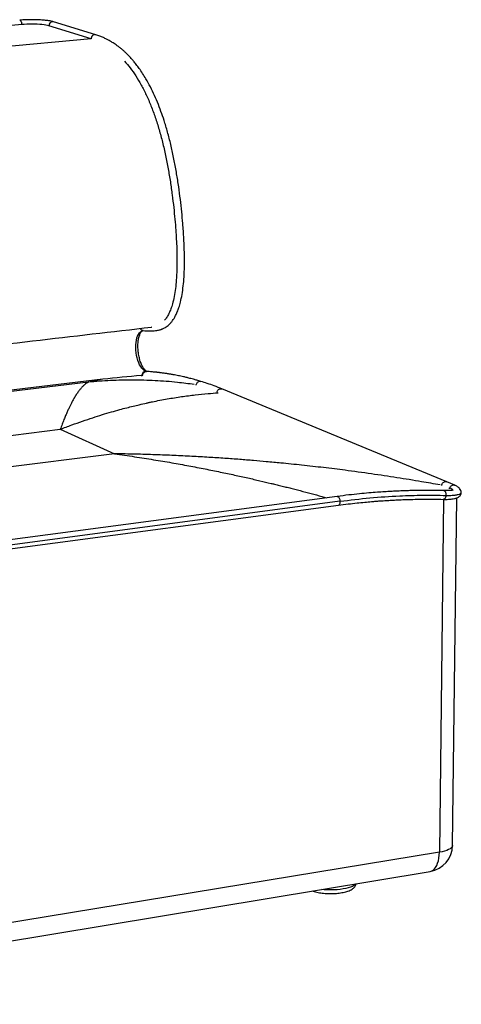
# Model space of a CAD drawing. Header units: millimetres. Extents: x -29 to 950, y -114 to 687.
# Tile 2 of 2: x 591 to 950, y -113 to 687. Entities that reach past the tile are written whole.
import ezdxf

# ---------------------------------------------------------------- set-up
doc = ezdxf.new("R2010")
doc.units = ezdxf.units.MM

msp = doc.modelspace()

# ---------------------------------------------------------------- linework, layer by layer
at = {"color": 7, "linetype": 'Continuous', "lineweight": 25}
for p, q in [((592.9, 683.15), (-10.12, 628.86)), ((649.27, 671.59), (615.04, 682.18)), ((653.06, 674.91), (618.78, 685.45)), ((649.27, 671.59), (452.14, 653.51)), ((691.57, 434.44), (691.75, 434.45)), ((658.88, 394.86), (83.31, 325.72)), ((647.1, 392.5), (120.39, 329.17)), ((658.88, 394.86), (647.1, 392.5)), ((690.69, 397.9), (690.04, 397.82)), ((690.04, 397.82), (690.78, 397.86)), ((690.78, 397.86), (690.69, 397.9)), ((938.62, 311.5), (755.68, 387.03)), ((355.4, 320.9), (624.26, 354.2)), ((624.26, 354.2), (668.45, 334.29)), ((668.45, 334.29), (395.52, 299.77)), ((945.03, 308.75), (938.62, 311.5)), ((849.41, 299.63), (365.86, 235.59)), ((935.87, 297.37), (932.45, 10.45)), ((943.15, 15.96), (946.69, 298.43)), ((366.85, 228.1), (850.36, 292.51)), ((851.67, 295.72), (367.86, 231.43)), ((932.45, 10.45), (277.66, -96.97)), ((272.39, -113.21), (924.97, -5.17))]:
    msp.add_line(p, q, dxfattribs=at)
at = {"color": 7, "linetype": 'Continuous', "lineweight": 25, "flags": 128}
for points in [[(591.23, 686.72), (591.58, 686.66), (591.99, 686.32), (592.36, 685.75), (592.65, 684.98), (592.83, 684.09), (592.9, 683.15)], [(615.04, 682.18), (613.95, 682.47), (612.61, 682.73), (611.07, 682.96), (609.35, 683.15), (607.48, 683.31), (605.48, 683.42), (603.39, 683.49), (601.25, 683.51), (599.1, 683.49), (596.97, 683.42), (594.89, 683.31), (592.9, 683.15)], [(693.52, 401.36), (692.5, 401.92), (691.51, 402.75), (690.54, 403.82), (689.63, 405.13), (688.78, 406.65), (688.01, 408.35), (687.34, 410.21), (686.76, 412.2), (686.3, 414.27), (685.96, 416.41), (685.75, 418.57), (685.66, 420.71), (685.71, 422.8), (685.88, 424.82), (686.18, 426.71), (686.61, 428.45), (687.15, 430.02), (687.8, 431.38), (688.54, 432.52), (689.37, 433.41), (690.26, 434.03), (691.21, 434.39), (691.57, 434.45)], [(694.78, 401.19), (694.39, 401.31), (693.52, 401.36)], [(924.97, -5.17), (924.97, -5.17), (926.22, -4.8), (927.39, -4.12), (928.47, -3.14), (929.45, -1.88), (930.31, -0.34), (931.04, 1.43), (931.63, 3.43), (932.06, 5.62), (932.33, 7.97), (932.45, 10.45)], [(943.15, 15.96), (943.1, 15.56), (942.77, 14.76), (942.13, 13.99), (941.18, 13.26), (939.93, 12.57), (938.41, 11.93), (936.64, 11.36), (934.64, 10.86), (932.45, 10.45)], [(864.62, -15.16), (863.99, -15.87), (863, -16.61), (861.73, -17.31), (860.19, -17.95), (858.4, -18.53), (856.4, -19.04), (854.2, -19.46), (851.84, -19.79), (849.36, -20.03), (846.79, -20.18), (844.16, -20.22), (841.53, -20.17), (838.93, -20.02), (836.62, -19.8)]]:
    msp.add_lwpolyline(points, dxfattribs=at)
at = {"color": 7, "linetype": 'Continuous', "lineweight": 25}
for centre, radius, start, end in [((618.16, 682.38), 3.13, 78.66458, 183.72723), ((694.13, 397.98), 3.44, 100.20794, 181.27028), ((734.35, -233.35), 632.73, 94.01531, 96.85006), ((921.47, 16.23), 21.68, 279.2967, 359.2817)]:
    msp.add_arc(centre, radius, start, end, dxfattribs=at)
for points, knots in [([(618.78, 685.45), (618.56, 685.51), (617.91, 685.7), (616.7, 685.98), (615.07, 686.27), (613.27, 686.53), (611.35, 686.73), (609.33, 686.9), (607.22, 687.03), (605.04, 687.11), (602.81, 687.16), (600.55, 687.16), (598.29, 687.13), (596.05, 687.05), (593.86, 686.93), (592.27, 686.82), (591.41, 686.74), (591.23, 686.72)], [0, 0, 0, 0, 0.038483, 0.112428, 0.190173, 0.264997, 0.338266, 0.410653, 0.482506, 0.554026, 0.625343, 0.696548, 0.767712, 0.838895, 0.910146, 0.98154, 1, 1, 1, 1]), ([(653.05, 674.88), (652.73, 674.95), (652.06, 675.1), (650.98, 674.73), (650.05, 673.95), (649.4, 672.84), (649.32, 672.01), (649.27, 671.59)], [0, 0, 0, 0, 0.179506, 0.384629, 0.589753, 0.794876, 1, 1, 1, 1]), ([(691.75, 434.45), (692.57, 434.4), (694.08, 434.31), (696.19, 434.23), (697.99, 434.21), (699.82, 434.25), (701.62, 434.39), (703.36, 434.66), (704.73, 434.97), (705.79, 435.28), (706.58, 435.55), (707.26, 435.82), (708.05, 436.17), (709.12, 436.71), (710.45, 437.52), (711.81, 438.55), (713.04, 439.66), (714.29, 440.97), (715.51, 442.51), (716.82, 444.45), (718.12, 446.76), (719.49, 449.73), (720.8, 453.34), (722.13, 458.02), (723.33, 463.81), (724.28, 470.77), (724.9, 478.33), (725.2, 486.24), (725.23, 494.18), (725.05, 501.8), (724.74, 508.86), (724.34, 515.35), (723.79, 522.65), (723.01, 531.16), (721.9, 541.13), (720.53, 551.46), (718.89, 561.99), (716.96, 572.59), (714.74, 583.08), (712.21, 593.34), (709.55, 602.58), (706.82, 610.87), (704.03, 618.34), (700.94, 625.62), (697.55, 632.63), (694.26, 638.59), (691.19, 643.54), (688.54, 647.43), (686.08, 650.72), (684.08, 653.19), (682.52, 655), (681.26, 656.4), (679.9, 657.85), (678.33, 659.43), (676.48, 661.19), (674.52, 662.92), (672.54, 664.55), (670.66, 665.97), (668.91, 667.21), (667.31, 668.27), (665.69, 669.27), (663.89, 670.31), (661.73, 671.45), (659.18, 672.65), (656.25, 673.86), (654.16, 674.55), (653.05, 674.91)], [0, 0, 0, 0, 0.014295, 0.026332, 0.036544, 0.045281, 0.057583, 0.067296, 0.074983, 0.08096, 0.08536, 0.08837, 0.09242, 0.098478, 0.1065, 0.115271, 0.122898, 0.129286, 0.139459, 0.148154, 0.159129, 0.171732, 0.185926, 0.200825, 0.221364, 0.242796, 0.265154, 0.288333, 0.311062, 0.332562, 0.352391, 0.370127, 0.38681, 0.413196, 0.441089, 0.470092, 0.499816, 0.529973, 0.56046, 0.590787, 0.620912, 0.644979, 0.669544, 0.694977, 0.720994, 0.747497, 0.766395, 0.784999, 0.801225, 0.814897, 0.823839, 0.83119, 0.838911, 0.849338, 0.860356, 0.872988, 0.885094, 0.896358, 0.90676, 0.916308, 0.924845, 0.935452, 0.948187, 0.963126, 0.98036, 1, 1, 1, 1]), ([(676.48, 653.4), (678.01, 651.63), (681.15, 648.01), (685.67, 641.52), (690.06, 634.19), (694.21, 626.06), (698.04, 617.23), (701.52, 607.8), (704.63, 597.9), (707.41, 587.57), (709.84, 576.93), (711.96, 566.13), (713.76, 555.37), (715.26, 544.84), (716.47, 534.71), (717.43, 525.15), (718.12, 516.6), (718.63, 508.62), (718.98, 500.79), (719.15, 492.46), (719.07, 483.92), (718.67, 475.9), (717.95, 468.6), (716.93, 462.1), (715.65, 456.56), (714.18, 452), (712.62, 448.35), (710.92, 445.24), (709.65, 443.65), (709.04, 442.9)], [0, 0, 0, 0, 0.04332, 0.088653, 0.133931, 0.1794, 0.22512, 0.270415, 0.315531, 0.360776, 0.40637, 0.451768, 0.496325, 0.53957, 0.580985, 0.620009, 0.656053, 0.685054, 0.71732, 0.751802, 0.787511, 0.823577, 0.853532, 0.88336, 0.913156, 0.935552, 0.957733, 0.979874, 1, 1, 1, 1]), ([(500.54, 414.27), (534.57, 418.23), (600.96, 425.95), (666.47, 433.56), (698.42, 437.28)], [0, 0, 0, 0, 0.507339, 1, 1, 1, 1]), ([(694.76, 401.19), (694.67, 401.23), (694.43, 401.34), (693.91, 401.68), (693.22, 402.3), (692.49, 403.13), (691.74, 404.18), (691, 405.44), (690.29, 406.89), (689.62, 408.52), (689.02, 410.3), (688.5, 412.2), (688.06, 414.19), (687.72, 416.25), (687.49, 418.33), (687.37, 420.41), (687.36, 422.44), (687.45, 424.41), (687.65, 426.27), (687.95, 427.99), (688.34, 429.55), (688.79, 430.91), (689.29, 432.06), (689.82, 432.97), (690.33, 433.65), (690.8, 434.09), (691.19, 434.34), (691.36, 434.4), (691.45, 434.43)], [0, 0, 0, 0, 0.020325, 0.059435, 0.097266, 0.134879, 0.172744, 0.211121, 0.250045, 0.289458, 0.329276, 0.369406, 0.409762, 0.450264, 0.490842, 0.531424, 0.571924, 0.612271, 0.652389, 0.692193, 0.731593, 0.770495, 0.808827, 0.846578, 0.883891, 0.921179, 0.959185, 1, 1, 1, 1]), ([(691.75, 434.51), (691.53, 434.52), (690.93, 434.54), (690.11, 435.12), (689.52, 435.76), (689.41, 436.19), (689.4, 436.23)], [0, 0, 0, 0, 0.220429, 0.593578, 0.966727, 1, 1, 1, 1]), ([(698.63, 437.3), (698.62, 437.3), (698.59, 437.29), (698.55, 437.29), (698.53, 437.29)], [0, 0, 0, 0, 0.387959, 1, 1, 1, 1]), ([(691.2, 397.69), (691.21, 397.94), (691.22, 398.43), (691.45, 399.24), (691.83, 399.95), (692.35, 400.51), (692.99, 400.96), (693.7, 401.26), (694.2, 401.18), (694.35, 401.16)], [0, 0, 0, 0, 0.140535, 0.263149, 0.453871, 0.57223, 0.687364, 0.907044, 1, 1, 1, 1]), ([(738.53, 393.15), (737.48, 393.46), (735.53, 394.04), (732.84, 394.78), (730.64, 395.37), (728.84, 395.82), (727.3, 396.2), (725.84, 396.55), (723.47, 397.09), (720.22, 397.79), (716.59, 398.48), (713.47, 399.03), (710.8, 399.45), (708.05, 399.85), (705.92, 400.13), (704.5, 400.3), (703.82, 400.38), (703.23, 400.45), (702.68, 400.51), (702.07, 400.57), (701.23, 400.66), (700.02, 400.78), (698.41, 400.92), (696.44, 401.08), (695.01, 401.17), (694.23, 401.22)], [0, 0, 0, 0, 0.069765, 0.129148, 0.178113, 0.216632, 0.248764, 0.281327, 0.314427, 0.407233, 0.500224, 0.559402, 0.618966, 0.681825, 0.747325, 0.764388, 0.779771, 0.793474, 0.805495, 0.81751, 0.835135, 0.863696, 0.90069, 0.946122, 1, 1, 1, 1]), ([(647.1, 392.5), (646.59, 392.22), (645.56, 391.66), (643.96, 390.45), (642.29, 388.91), (640.61, 387.04), (638.94, 384.89), (637.73, 383.13), (636.95, 381.91), (636.61, 381.37), (636.29, 380.85), (636.01, 380.39), (635.77, 379.99), (635.55, 379.62), (635.33, 379.23), (634.88, 378.45), (634.18, 377.21), (633.22, 375.38), (632.17, 373.3), (631.04, 370.94), (629.84, 368.29), (628.56, 365.32), (627.2, 362.01), (625.77, 358.31), (624.77, 355.6), (624.26, 354.2)], [0, 0, 0, 0, 0.070841, 0.144445, 0.220812, 0.299942, 0.371862, 0.445922, 0.460721, 0.475603, 0.490567, 0.50306, 0.512331, 0.521848, 0.53161, 0.541618, 0.580081, 0.621792, 0.666751, 0.714958, 0.766412, 0.82011, 0.87694, 0.936904, 1, 1, 1, 1]), ([(733.18, 390.58), (728.6, 391.19), (717.99, 392.61), (701.28, 393.8), (683.14, 394.3), (665.05, 393.95), (653.08, 392.98), (647.1, 392.5)], [0, 0, 0, 0, 0.15924, 0.36943, 0.57962, 0.78981, 1, 1, 1, 1]), ([(734.79, 390.2), (734.82, 390.45), (734.88, 391.12), (735.46, 392.1), (736.38, 392.93), (737.48, 393.34), (738.19, 393.2), (738.53, 393.13)], [0, 0, 0, 0, 0.1293154, 0.351128, 0.5728636, 0.7944164, 1, 1, 1, 1]), ([(755.68, 387.03), (753.6, 387.86), (749.62, 389.46), (743.9, 391.48), (740.27, 392.61), (738.53, 393.15)], [0, 0, 0, 0, 0.3610977, 0.6944297, 1, 1, 1, 1]), ([(751.64, 384.27), (751.67, 384.48), (751.75, 385.11), (752.34, 386.06), (753.29, 386.9), (754.41, 387.25), (755.27, 387.26), (755.62, 387.03), (755.67, 387)], [0, 0, 0, 0, 0.1076812, 0.3230061, 0.5383311, 0.753656, 0.968981, 1, 1, 1, 1]), ([(624.26, 354.2), (627.37, 355.39), (633.42, 357.7), (642.23, 360.82), (650.53, 363.61), (658.33, 366.08), (665.65, 368.27), (672.24, 370.12), (678.15, 371.7), (683.41, 373.03), (688.78, 374.32), (692.75, 375.22), (695.45, 375.8), (696.52, 376.03), (697.74, 376.29), (702.66, 377.32), (711.12, 378.94), (722.72, 380.8), (733.77, 382.23), (743.65, 383.26), (749.82, 383.68), (752.51, 383.86)], [0, 0, 0, 0, 0.069219, 0.135071, 0.197557, 0.256675, 0.312427, 0.364811, 0.408124, 0.44883, 0.486929, 0.533226, 0.541787, 0.550172, 0.558381, 0.570407, 0.666309, 0.758796, 0.847867, 0.933524, 1, 1, 1, 1]), ([(668.45, 334.29), (673.85, 333.52), (684.4, 332.03), (699.87, 329.59), (714.59, 327.11), (728.53, 324.58), (741.7, 322.06), (754.09, 319.56), (765.68, 317.1), (776.42, 314.73), (786.32, 312.47), (793.54, 310.76), (798.87, 309.48), (802.56, 308.58), (806.69, 307.56), (810.8, 306.53), (819.45, 304.33), (829.53, 301.72), (838.24, 299.29), (841.01, 298.52)], [0, 0, 0, 0, 0.095736, 0.186688, 0.272855, 0.354237, 0.430834, 0.502647, 0.569675, 0.631919, 0.688584, 0.740602, 0.756434, 0.780327, 0.804027, 0.827534, 0.850849, 0.952576, 1, 1, 1, 1]), ([(933.12, 308.97), (928.08, 309.86), (916.38, 311.93), (897.75, 314.92), (877, 318.03), (860.03, 320.33), (847.06, 321.98), (838.3, 323.04), (829.43, 324.06), (820.63, 325.03), (812, 325.94), (804.43, 326.69), (797.69, 327.33), (790.29, 328.01), (781.09, 328.81), (769.86, 329.71), (757.76, 330.59), (744.78, 331.43), (731.03, 332.21), (716.5, 332.92), (701.23, 333.51), (685.11, 334), (674.1, 334.19), (668.45, 334.29)], [0, 0, 0, 0, 0.057373, 0.133185, 0.211708, 0.292941, 0.325595, 0.358668, 0.39216, 0.42607, 0.45833, 0.489792, 0.51181, 0.534548, 0.573608, 0.615965, 0.661619, 0.71057, 0.762818, 0.817343, 0.875048, 0.935934, 1, 1, 1, 1]), ([(935.99, 304.39), (933.37, 304.44), (928.39, 304.54), (921.31, 304.55), (915.04, 304.49), (909.89, 304.39), (905.77, 304.27), (902.58, 304.16), (899.75, 304.04), (896.62, 303.9), (892.69, 303.7), (887.67, 303.41), (881.75, 303), (874.94, 302.45), (867.24, 301.73), (858.63, 300.81), (852.58, 300.04), (849.41, 299.63)], [0, 0, 0, 0, 0.092391, 0.175096, 0.248119, 0.311462, 0.35444, 0.391443, 0.422471, 0.452473, 0.500327, 0.5583, 0.626392, 0.704606, 0.792942, 0.891405, 1, 1, 1, 1]), ([(934.34, 308.51), (934.37, 308.73), (934.46, 309.41), (935.1, 310.43), (936.11, 311.34), (937.29, 311.73), (938.19, 311.75), (938.56, 311.5), (938.61, 311.47)], [0, 0, 0, 0, 0.107608, 0.322958, 0.538308, 0.753657, 0.969007, 1, 1, 1, 1]), ([(943.55, 304.59), (943.55, 304.6), (943.58, 304.7), (943.3, 304.66), (942.73, 304.63), (941.72, 304.53), (940.28, 304.43), (938.39, 304.36), (936.81, 304.38), (935.99, 304.39)], [0, 0, 0, 0, 0.0193505, 0.1554923, 0.3020804, 0.4599533, 0.6286523, 0.808648, 1, 1, 1, 1]), ([(935.99, 304.37), (936.19, 304.34), (936.59, 304.28), (937.14, 303.7), (937.56, 302.81), (937.81, 301.69), (937.79, 300.89), (937.79, 300.49)], [0, 0, 0, 0, 0.18586, 0.389385, 0.592897, 0.796435, 1, 1, 1, 1]), ([(940.65, 305.75), (940.68, 305.99), (940.71, 306.29), (940.83, 306.58), (940.86, 306.64)], [0, 0, 0, 0, 0.785782, 1, 1, 1, 1]), ([(940.86, 306.64), (941.04, 306.99), (941.45, 307.75), (942.46, 308.61), (943.64, 309), (944.56, 309.01), (944.95, 308.75), (945.01, 308.71)], [0, 0, 0, 0, 0.211456, 0.457548, 0.703436, 0.949588, 1, 1, 1, 1]), ([(943.45, 304.64), (943.46, 304.68), (943.55, 304.98), (942.79, 305.66), (941.5, 306.31), (940.86, 306.64)], [0, 0, 0, 0, 0.075611, 0.538592, 1, 1, 1, 1]), ([(950.31, 302.97), (950.24, 303.51), (950.1, 304.58), (948.99, 306.15), (947.33, 307.59), (945.79, 308.37), (945.03, 308.75)], [0, 0, 0, 0, 0.257411, 0.511833, 0.759705, 1, 1, 1, 1]), ([(849.42, 299.57), (849.51, 299.6), (849.82, 299.69), (850.41, 299.28), (851.03, 298.4), (851.51, 297.13), (851.61, 296.19), (851.67, 295.72)], [0, 0, 0, 0, 0.093105, 0.319829, 0.546553, 0.773276, 1, 1, 1, 1]), ([(850.36, 292.51), (853.03, 292.85), (858.08, 293.51), (865.23, 294.3), (871.52, 294.94), (876.67, 295.4), (880.78, 295.73), (883.96, 295.97), (886.76, 296.17), (889.87, 296.37), (893.74, 296.6), (898.7, 296.85), (904.5, 297.09), (911.16, 297.28), (918.65, 297.41), (926.97, 297.43), (932.78, 297.33), (935.83, 297.27)], [0, 0, 0, 0, 0.092395, 0.175104, 0.248129, 0.311472, 0.354452, 0.391457, 0.422486, 0.452487, 0.500341, 0.558313, 0.626406, 0.704618, 0.792953, 0.891413, 1, 1, 1, 1]), ([(851.67, 295.72), (859.8, 296.7), (876.04, 298.66), (898.51, 300.1), (919.09, 300.74), (931.56, 300.57), (937.79, 300.49)], [0, 0, 0, 0, 0.280023, 0.56, 0.779989, 1, 1, 1, 1]), ([(935.83, 297.27), (936.82, 297.26), (938.69, 297.24), (940.99, 297.36), (942.97, 297.55), (944.51, 297.8), (945.66, 298.07), (946.84, 298.45), (947.97, 299.02), (948.93, 299.78), (949.64, 300.62), (950.19, 301.7), (950.27, 302.53), (950.31, 302.97)], [0, 0, 0, 0, 0.134637, 0.25202, 0.35205, 0.469423, 0.546547, 0.610755, 0.70605, 0.766502, 0.8358, 0.91373, 1, 1, 1, 1]), ([(937.79, 300.49), (937.76, 300.23), (937.71, 299.7), (937.51, 298.97), (937.24, 298.33), (936.9, 297.82), (936.51, 297.47), (936.15, 297.28), (935.92, 297.29), (935.83, 297.29)], [0, 0, 0, 0, 0.150919, 0.301842, 0.452796, 0.603723, 0.754625, 0.905571, 1, 1, 1, 1]), ([(937.79, 300.49), (939.18, 300.48), (941.97, 300.46), (945.36, 300.74), (948, 301.21), (949.65, 301.89), (950.39, 302.5), (950.25, 302.92), (950.22, 303)], [0, 0, 0, 0, 0.1897322, 0.379263, 0.5692284, 0.7589442, 0.9490817, 1, 1, 1, 1]), ([(851.67, 295.72), (851.66, 295.26), (851.66, 294.34), (851.31, 293.25), (850.85, 292.61), (850.49, 292.59), (850.35, 292.58)], [0, 0, 0, 0, 0.278967, 0.557934, 0.8369, 1, 1, 1, 1]), ([(829.17, -21.03), (829.7, -21.21), (830.84, -21.6), (832.8, -22.08), (834.97, -22.5), (837.22, -22.82), (839.53, -23.05), (841.87, -23.19), (844.24, -23.23), (846.58, -23.18), (848.89, -23.03), (851.14, -22.8), (853.3, -22.47), (855.35, -22.04), (857.29, -21.52), (859.11, -20.87), (860.73, -20.1), (862.09, -19.23), (863.17, -18.3), (864, -17.29), (864.61, -16.24), (864.83, -15.47), (864.94, -15.11)], [0, 0, 0, 0, 0.04653, 0.101438, 0.154991, 0.207654, 0.259758, 0.311532, 0.363153, 0.414767, 0.466477, 0.51843, 0.570813, 0.623878, 0.67799, 0.7337, 0.791776, 0.844059, 0.889275, 0.929583, 0.967028, 1, 1, 1, 1])]:
    msp.add_open_spline(points, degree=3, knots=knots, dxfattribs=at)

doc.saveas('drawing.dxf')
